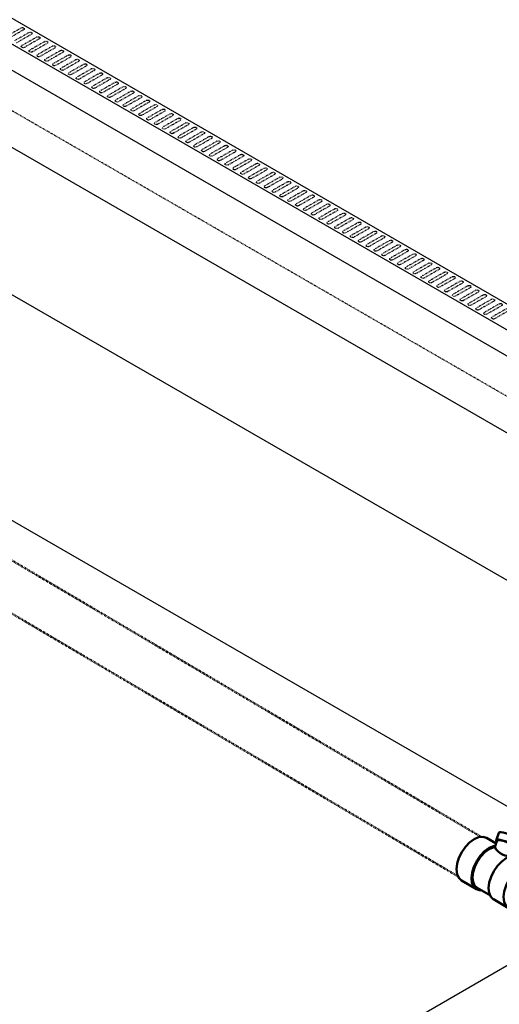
# Model space of a CAD drawing. Header units: inches. Extents: x -17970 to 20481, y 167 to 1796.
# Tile 16 of 29: x 977 to 1067, y 899 to 1084. Entities that reach past the tile are written whole.
import ezdxf
from ezdxf import colors
from ezdxf.entities.mleader import LeaderData, LeaderLine
from ezdxf.math import Vec2, Vec3

# ---------------------------------------------------------------- set-up
doc = ezdxf.new("R2010")
doc.units = ezdxf.units.IN
doc.header["$LTSCALE"] = 0.4
doc.header["$MEASUREMENT"] = 0
doc.linetypes.add('Dash - 1_16_', pattern=[0.1875, 0.125, -0.0625])
doc.linetypes.add('HIDDEN2', pattern=[0.1875, 0.125, -0.0625])
for name, color, linetype in [('G-ANNO-TTLB', 7, 'Continuous'), ('M-DETL-LIGHT', 1, 'Continuous'), ('P-PIPE', 3, 'Continuous'), ('S-ANNO-DIMS', 1, 'Continuous')]:
    doc.layers.add(name, color=color, linetype=linetype)
doc.layers.add('M-SECT-PATT', color=9, linetype='Continuous', lineweight=18, true_color=0x808080)
doc.styles.add('Annotative', font='romans.shx', dxfattribs={"width": 0.8, "height": 0.125})

# ---------------------------------------------------------------- blocks, each defined once
blk = doc.blocks.new('Tee Reducing Sanitary - PVC - Sch 40 - DWV - Standard-V13-DRAINAGE ISOMETRIC')
at = {"layer": 'P-PIPE', "color": 90, "lineweight": 50}
for p, q in [((2531.38, -349.87), (2531.94, -351.27)), ((2535.6, -349.85), (2535.06, -348.41)), ((2537.41, -349.38), (2535.59, -350.45)), ((2531.36, -352.94), (2528.55, -354.6)), ((2532.45, -352.65), (2532.27, -352.75)), ((2539.3, -359.02), (2542.12, -357.36)), ((2536.67, -360.23), (2539.14, -358.77)), ((2533.25, -362.59), (2536.07, -360.93))]:
    blk.add_line(p, q, dxfattribs=at)
for points in [[(2534.62, -348.32, 0), (2534.26, -348.37, 0), (2533.83, -348.48, 0), (2533.36, -348.63, 0), (2532.87, -348.82, 0), (2532.42, -349.03, 0), (2532.01, -349.25, 0), (2531.69, -349.46, 0), (2531.47, -349.65, 0), (2531.38, -349.8, 0), (2531.38, -349.87, 0)], [(2535.06, -348.41, 0), (2535.03, -348.38, 0), (2534.88, -348.32, 0), (2534.62, -348.32, 0)], [(2532.19, -351.33, 0), (2532.09, -351.33, 0), (2531.94, -351.27, 0), (2531.92, -351.16, 0), (2532.01, -351.01, 0), (2532.23, -350.82, 0), (2532.55, -350.61, 0), (2532.96, -350.39, 0), (2533.41, -350.18, 0), (2533.9, -350, 0), (2534.37, -349.84, 0), (2534.8, -349.74, 0), (2535.16, -349.68, 0)], [(2534.99, -349.78, 0), (2534.56, -349.85, 0), (2534.02, -350.01, 0), (2533.45, -350.22, 0), (2532.92, -350.47, 0), (2532.49, -350.72, 0), (2532.22, -350.95, 0), (2532.13, -351.15, 0)], [(2535.39, -349.89, 0), (2535.28, -349.79, 0), (2534.99, -349.78, 0)], [(2535.16, -349.68, 0), (2535.42, -349.68, 0), (2535.57, -349.74, 0), (2535.6, -349.85, 0), (2535.5, -350, 0), (2535.45, -350.04, 0)], [(2535.82, -351.13, 0), (2535.51, -350.2, 0), (2535.41, -349.93, 0), (2535.38, -349.86, 0)], [(2537.41, -349.38, 0), (2538.1, -349.17, 0)], [(2538.1, -349.17, 0), (2538.88, -349.25, 0), (2539.73, -349.61, 0), (2540.58, -350.23, 0), (2541.37, -351.06, 0), (2542.06, -352.05, 0), (2542.59, -353.13, 0), (2542.92, -354.22, 0), (2543.04, -355.26, 0), (2542.94, -356.17, 0), (2542.62, -356.89, 0), (2542.11, -357.37, 0)], [(2532.13, -351.15, 0), (2532.19, -351.31, 0), (2532.24, -351.47, 0), (2532.29, -351.63, 0), (2532.34, -351.79, 0), (2532.38, -351.96, 0), (2532.41, -352.13, 0), (2532.44, -352.3, 0), (2532.46, -352.47, 0), (2532.45, -352.65, 0)], [(2538.62, -359.24, 0), (2539.29, -359.03, 0), (2539.81, -358.55, 0), (2540.13, -357.83, 0), (2540.23, -356.92, 0), (2540.11, -355.88, 0), (2539.77, -354.79, 0), (2539.24, -353.71, 0), (2538.56, -352.72, 0), (2537.77, -351.88, 0), (2536.92, -351.27, 0), (2536.07, -350.9, 0), (2535.73, -350.87, 0)], [(2535.82, -351.13, 0), (2536.13, -351.17, 0), (2536.92, -351.5, 0), (2537.71, -352.08, 0), (2538.46, -352.86, 0), (2539.1, -353.79, 0), (2539.59, -354.8, 0), (2539.91, -355.83, 0), (2540.02, -356.8, 0), (2539.92, -357.65, 0), (2539.63, -358.33, 0), (2539.14, -358.77, 0)], [(2531.36, -352.95, 0), (2531.37, -352.94, 0), (2532.05, -352.73, 0)], [(2532.05, -352.73, 0), (2532.83, -352.81, 0), (2533.68, -353.17, 0), (2534.53, -353.79, 0), (2535.32, -354.62, 0), (2536.01, -355.61, 0), (2536.54, -356.69, 0), (2536.87, -357.79, 0), (2536.99, -358.83, 0), (2536.89, -359.74, 0), (2536.57, -360.46, 0), (2536.06, -360.94, 0)], [(2529.23, -354.39, 0), (2528.56, -354.6, 0), (2528.08, -355.04, 0)], [(2532.57, -362.8, 0), (2533.24, -362.59, 0), (2533.76, -362.12, 0), (2534.08, -361.4, 0), (2534.18, -360.49, 0), (2534.06, -359.45, 0), (2533.72, -358.35, 0), (2533.19, -357.27, 0), (2532.51, -356.28, 0), (2531.72, -355.45, 0), (2530.87, -354.83, 0), (2530.02, -354.47, 0), (2529.23, -354.39, 0)], [(2538.4, -359.21, 0), (2538.62, -359.24, 0)], [(2532.35, -362.78, 0), (2532.57, -362.8, 0)]]:
    blk.add_polyline3d(points, dxfattribs=at)
blk.add_arc((2533.21, -349.83), 2.92, 254.8467, 333.4546, dxfattribs=at)
blk = doc.blocks.new('ALTERNATE ISOMETRIC')
at = {"layer": 'M-DETL-LIGHT'}
for p, q in [((558.18, 1325.24), (1376.03, 853.05)), ((1371.79, 850.6), (553.94, 1322.79)), ((553.94, 1317.89), (1371.79, 845.7))]:
    blk.add_line(p, q, dxfattribs=at)
at = {"layer": 'M-DETL-LIGHT', "linetype": 'HIDDEN2'}
for p, q in [((976.92, 1082.63), (974.13, 1081.04)), ((977.39, 1082.3), (974.55, 1080.67)), ((978.4, 1081.78), (975.61, 1080.19)), ((978.86, 1081.45), (976.02, 1079.82)), ((979.87, 1080.93), (977.08, 1079.34)), ((980.34, 1080.6), (977.5, 1078.97)), ((981.35, 1080.08), (978.56, 1078.49)), ((981.81, 1079.74), (978.97, 1078.12)), ((982.82, 1079.23), (980.03, 1077.63)), ((983.29, 1078.89), (980.45, 1077.27)), ((984.3, 1078.38), (981.51, 1076.78)), ((984.76, 1078.04), (981.92, 1076.42)), ((985.77, 1077.53), (982.98, 1075.93)), ((986.24, 1077.19), (983.4, 1075.57)), ((987.24, 1076.68), (984.45, 1075.08)), ((987.71, 1076.34), (984.87, 1074.72)), ((988.72, 1075.82), (985.93, 1074.23)), ((989.18, 1075.49), (986.34, 1073.86)), ((990.19, 1074.97), (987.4, 1073.38)), ((990.66, 1074.64), (987.82, 1073.01)), ((991.67, 1074.12), (988.88, 1072.53)), ((992.13, 1073.79), (989.29, 1072.16)), ((993.14, 1073.27), (990.35, 1071.68)), ((993.61, 1072.94), (990.77, 1071.31)), ((994.62, 1072.42), (991.83, 1070.82)), ((995.08, 1072.08), (992.24, 1070.46)), ((996.09, 1071.57), (993.3, 1069.97)), ((996.56, 1071.23), (993.72, 1069.61)), ((997.56, 1070.72), (994.77, 1069.12)), ((998.03, 1070.38), (995.19, 1068.76)), ((999.04, 1069.87), (996.25, 1068.27)), ((999.5, 1069.53), (996.66, 1067.91)), ((1000.51, 1069.02), (997.72, 1067.42)), ((1000.98, 1068.68), (998.14, 1067.05)), ((1001.99, 1068.16), (999.2, 1066.57)), ((1002.45, 1067.83), (999.61, 1066.2)), ((1003.46, 1067.31), (1000.67, 1065.72)), ((1003.93, 1066.98), (1001.09, 1065.35)), ((1004.94, 1066.46), (1002.15, 1064.87)), ((1005.4, 1066.13), (1002.56, 1064.5)), ((1006.41, 1065.61), (1003.62, 1064.02)), ((1006.88, 1065.27), (1004.03, 1063.65)), ((1007.88, 1064.76), (1005.09, 1063.16)), ((1008.35, 1064.42), (1005.51, 1062.8)), ((1009.36, 1063.91), (1006.57, 1062.31)), ((1009.82, 1063.57), (1006.98, 1061.95)), ((1010.83, 1063.06), (1008.04, 1061.46)), ((1011.3, 1062.72), (1008.46, 1061.1)), ((1012.31, 1062.21), (1009.52, 1060.61)), ((1012.77, 1061.87), (1009.93, 1060.25)), ((1013.78, 1061.36), (1010.99, 1059.76)), ((1014.25, 1061.02), (1011.41, 1059.39)), ((1015.26, 1060.5), (1012.47, 1058.91)), ((1015.72, 1060.17), (1012.88, 1058.54)), ((1016.73, 1059.65), (1013.94, 1058.06)), ((1017.2, 1059.32), (1014.35, 1057.69)), ((1018.2, 1058.8), (1015.41, 1057.21)), ((1018.67, 1058.47), (1015.83, 1056.84)), ((1019.68, 1057.95), (1016.89, 1056.36)), ((1020.14, 1057.61), (1017.3, 1055.99)), ((1021.15, 1057.1), (1018.36, 1055.5)), ((1021.62, 1056.76), (1018.78, 1055.14)), ((1022.63, 1056.25), (1019.84, 1054.65)), ((1023.09, 1055.91), (1020.25, 1054.29)), ((1024.1, 1055.4), (1021.31, 1053.8)), ((1024.57, 1055.06), (1021.73, 1053.44)), ((1025.57, 1054.55), (1022.78, 1052.95)), ((1026.04, 1054.21), (1023.2, 1052.59)), ((1027.05, 1053.69), (1024.26, 1052.1)), ((1027.52, 1053.36), (1024.67, 1051.73)), ((1028.52, 1052.84), (1025.73, 1051.25)), ((1028.99, 1052.51), (1026.15, 1050.88)), ((1030, 1051.99), (1027.21, 1050.4)), ((1030.46, 1051.66), (1027.62, 1050.03)), ((1031.47, 1051.14), (1028.68, 1049.55)), ((1031.94, 1050.8), (1029.1, 1049.18)), ((1032.95, 1050.29), (1030.16, 1048.69)), ((1033.41, 1049.95), (1030.57, 1048.33)), ((1034.42, 1049.44), (1031.63, 1047.84)), ((1034.89, 1049.1), (1032.05, 1047.48)), ((1035.89, 1048.59), (1033.1, 1046.99)), ((1036.36, 1048.25), (1033.52, 1046.63)), ((1037.37, 1047.74), (1034.58, 1046.14)), ((1037.84, 1047.4), (1034.99, 1045.78)), ((1038.84, 1046.89), (1036.05, 1045.29)), ((1039.31, 1046.55), (1036.47, 1044.92)), ((1040.32, 1046.03), (1037.53, 1044.44)), ((1040.78, 1045.7), (1037.94, 1044.07)), ((1041.79, 1045.18), (1039, 1043.59)), ((1042.26, 1044.85), (1039.42, 1043.22)), ((1043.27, 1044.33), (1040.48, 1042.74)), ((1043.73, 1044), (1040.89, 1042.37)), ((1044.74, 1043.48), (1041.95, 1041.89)), ((1045.21, 1043.14), (1042.37, 1041.52)), ((1046.21, 1042.63), (1043.42, 1041.03)), ((1046.68, 1042.29), (1043.84, 1040.67)), ((1047.69, 1041.78), (1044.9, 1040.18)), ((1048.15, 1041.44), (1045.31, 1039.82)), ((1049.16, 1040.93), (1046.37, 1039.33)), ((1049.63, 1040.59), (1046.79, 1038.97)), ((1050.64, 1040.08), (1047.85, 1038.48)), ((1051.1, 1039.74), (1048.26, 1038.12)), ((1052.11, 1039.22), (1049.32, 1037.63)), ((1052.58, 1038.89), (1049.74, 1037.26)), ((1053.59, 1038.37), (1050.8, 1036.78)), ((1054.05, 1038.04), (1051.21, 1036.41)), ((1055.06, 1037.52), (1052.27, 1035.93)), ((1055.53, 1037.19), (1052.69, 1035.56)), ((1056.53, 1036.67), (1053.74, 1035.08)), ((1057, 1036.34), (1054.16, 1034.71)), ((1058.01, 1035.82), (1055.22, 1034.22)), ((1058.47, 1035.48), (1055.63, 1033.86)), ((1059.48, 1034.97), (1056.69, 1033.37)), ((1059.95, 1034.63), (1057.11, 1033.01)), ((1060.96, 1034.12), (1058.17, 1032.52)), ((1061.42, 1033.78), (1058.58, 1032.16)), ((1062.43, 1033.27), (1059.64, 1031.67)), ((1062.9, 1032.93), (1060.06, 1031.31)), ((1063.91, 1032.42), (1061.12, 1030.82)), ((1064.37, 1032.08), (1061.53, 1030.45)), ((1065.38, 1031.56), (1062.59, 1029.97)), ((1065.85, 1031.23), (1063.01, 1029.6)), ((1066.85, 1030.71), (1064.06, 1029.12)), ((1067.32, 1030.38), (1064.48, 1028.75)), ((1068.33, 1029.86), (1065.54, 1028.27)), ((1068.79, 1029.53), (1065.95, 1027.9))]:
    blk.add_line(p, q, dxfattribs=at)
at = {"layer": 'M-DETL-LIGHT', "linetype": 'HIDDEN2', "extrusion": (0, 0, -1)}
for centre, start_param, end_param in [((977.15, 1082.46), 4.095331, 7.203451), ((978.63, 1081.61), 4.095331, 7.203451), ((980.1, 1080.76), 4.095331, 7.203451), ((977.31, 1079.17), 0.920266, 4.095331), ((981.58, 1079.91), 4.095331, 7.203451), ((983.05, 1079.06), 4.095331, 7.203451), ((978.79, 1078.31), 0.920266, 4.095331), ((980.26, 1077.46), 0.920266, 4.095331), ((981.73, 1076.61), 0.920266, 4.095331), ((984.52, 1078.21), 4.095331, 7.203451), ((986, 1077.36), 4.095331, 7.203451), ((987.47, 1076.5), 4.095331, 7.203451), ((983.21, 1075.76), 0.920266, 4.095331), ((984.68, 1074.91), 0.920266, 4.095331), ((988.95, 1075.65), 4.095331, 7.203451), ((990.42, 1074.8), 4.095331, 7.203451), ((986.16, 1074.06), 0.920266, 4.095331), ((987.63, 1073.21), 0.920266, 4.095331), ((991.9, 1073.95), 4.095331, 7.203451), ((993.37, 1073.1), 4.095331, 7.203451), ((989.11, 1072.36), 0.920266, 4.095331), ((990.58, 1071.5), 0.920266, 4.095331), ((994.84, 1072.25), 4.095331, 7.203451), ((996.32, 1071.4), 4.095331, 7.203451), ((992.05, 1070.65), 0.920266, 4.095331), ((993.53, 1069.8), 0.920266, 4.095331), ((997.79, 1070.55), 4.095331, 7.203451), ((999.27, 1069.7), 4.095331, 7.203451), ((995, 1068.95), 0.920266, 4.095331), ((996.48, 1068.1), 0.920266, 4.095331), ((997.95, 1067.25), 0.920266, 4.095331), ((1000.74, 1068.84), 4.095331, 7.203451), ((1002.22, 1067.99), 4.095331, 7.203451), ((1003.69, 1067.14), 4.095331, 7.203451), ((999.43, 1066.4), 0.920266, 4.095331), ((1000.9, 1065.55), 0.920266, 4.095331), ((1005.16, 1066.29), 4.095331, 7.203451), ((1006.64, 1065.44), 4.095331, 7.203451), ((1002.37, 1064.7), 0.920266, 4.095331), ((1003.85, 1063.84), 0.920266, 4.095331), ((1008.11, 1064.59), 4.095331, 7.203451), ((1009.59, 1063.74), 4.095331, 7.203451), ((1005.32, 1062.99), 0.920266, 4.095331), ((1006.8, 1062.14), 0.920266, 4.095331), ((1011.06, 1062.89), 4.095331, 7.203451), ((1012.54, 1062.04), 4.095331, 7.203451), ((1008.27, 1061.29), 0.920266, 4.095331), ((1009.75, 1060.44), 0.920266, 4.095331), ((1014.01, 1061.18), 4.095331, 7.203451), ((1015.48, 1060.33), 4.095331, 7.203451), ((1011.22, 1059.59), 0.920266, 4.095331), ((1012.69, 1058.74), 0.920266, 4.095331), ((1016.96, 1059.48), 4.095331, 7.203451), ((1018.43, 1058.63), 4.095331, 7.203451), ((1014.17, 1057.89), 0.920266, 4.095331), ((1015.64, 1057.04), 0.920266, 4.095331), ((1017.12, 1056.18), 0.920266, 4.095331), ((1019.91, 1057.78), 4.095331, 7.203451), ((1021.38, 1056.93), 4.095331, 7.203451), ((1022.85, 1056.08), 4.095331, 7.203451), ((1018.59, 1055.33), 0.920266, 4.095331), ((1020.06, 1054.48), 0.920266, 4.095331), ((1024.33, 1055.23), 4.095331, 7.203451), ((1025.8, 1054.37), 4.095331, 7.203451), ((1021.54, 1053.63), 0.920266, 4.095331), ((1023.01, 1052.78), 0.920266, 4.095331), ((1027.28, 1053.52), 4.095331, 7.203451), ((1028.75, 1052.67), 4.095331, 7.203451), ((1024.49, 1051.93), 0.920266, 4.095331), ((1025.96, 1051.08), 0.920266, 4.095331), ((1030.23, 1051.82), 4.095331, 7.203451), ((1031.7, 1050.97), 4.095331, 7.203451), ((1027.44, 1050.23), 0.920266, 4.095331), ((1028.91, 1049.37), 0.920266, 4.095331), ((1033.17, 1050.12), 4.095331, 7.203451), ((1034.65, 1049.27), 4.095331, 7.203451), ((1030.38, 1048.52), 0.920266, 4.095331), ((1031.86, 1047.67), 0.920266, 4.095331), ((1033.33, 1046.82), 0.920266, 4.095331), ((1036.12, 1048.42), 4.095331, 7.203451), ((1037.6, 1047.57), 4.095331, 7.203451), ((1034.81, 1045.97), 0.920266, 4.095331), ((1036.28, 1045.12), 0.920266, 4.095331), ((1039.07, 1046.71), 4.095331, 7.203451), ((1040.55, 1045.86), 4.095331, 7.203451), ((1042.02, 1045.01), 4.095331, 7.203451), ((1037.76, 1044.27), 0.920266, 4.095331), ((1039.23, 1043.42), 0.920266, 4.095331), ((1043.49, 1044.16), 4.095331, 7.203451), ((1044.97, 1043.31), 4.095331, 7.203451), ((1040.7, 1042.57), 0.920266, 4.095331), ((1042.18, 1041.71), 0.920266, 4.095331), ((1046.44, 1042.46), 4.095331, 7.203451), ((1047.92, 1041.61), 4.095331, 7.203451), ((1043.65, 1040.86), 0.920266, 4.095331), ((1045.13, 1040.01), 0.920266, 4.095331), ((1049.39, 1040.76), 4.095331, 7.203451), ((1050.87, 1039.9), 4.095331, 7.203451), ((1046.6, 1039.16), 0.920266, 4.095331), ((1048.08, 1038.31), 0.920266, 4.095331), ((1052.34, 1039.05), 4.095331, 7.203451), ((1053.81, 1038.2), 4.095331, 7.203451), ((1049.55, 1037.46), 0.920266, 4.095331), ((1051.02, 1036.61), 0.920266, 4.095331), ((1052.5, 1035.76), 0.920266, 4.095331), ((1055.29, 1037.35), 4.095331, 7.203451), ((1056.76, 1036.5), 4.095331, 7.203451), ((1058.24, 1035.65), 4.095331, 7.203451), ((1053.97, 1034.9), 0.920266, 4.095331), ((1055.45, 1034.05), 0.920266, 4.095331), ((1059.71, 1034.8), 4.095331, 7.203451), ((1061.19, 1033.95), 4.095331, 7.203451), ((1056.92, 1033.2), 0.920266, 4.095331), ((1058.4, 1032.35), 0.920266, 4.095331), ((1062.66, 1033.1), 4.095331, 7.203451), ((1064.13, 1032.24), 4.095331, 7.203451), ((1059.87, 1031.5), 0.920266, 4.095331), ((1061.34, 1030.65), 0.920266, 4.095331), ((1065.61, 1031.39), 4.095331, 7.203451), ((1067.08, 1030.54), 4.095331, 7.203451), ((1062.82, 1029.8), 0.920266, 4.095331), ((1064.29, 1028.95), 0.920266, 4.095331), ((1065.77, 1028.1), 0.920266, 4.095331)]:
    blk.add_ellipse(centre, major_axis=(0.355, 0.042), ratio=0.675017, start_param=start_param, end_param=end_param, dxfattribs=at)
at = {"layer": 'M-SECT-PATT', "lineweight": -3}
for p, q in [((1135.63, 967.51), (521.15, 1322.28)), ((1117.03, 950.54), (623.47, 1235.49)), ((1095.88, 920.24), (623.47, 1192.98)), ((1027.19, 882.48), (1115.5, 933.47))]:
    blk.add_line(p, q, dxfattribs=at)
at = {"layer": 'M-SECT-PATT', "linetype": 'HIDDEN2', "lineweight": -3}
blk.add_line((1368.93, 839.74), (537.54, 1319.74), dxfattribs=at)
at = {"layer": 'P-PIPE', "color": 90, "linetype": 'Dash - 1_16_', "lineweight": 50}
for p, q in [((907.57, 1022.28), (1063.47, 930.39)), ((1059.06, 922.99), (903.24, 1014.82))]:
    blk.add_line(p, q, dxfattribs=at)
at = {"layer": 'P-PIPE', "color": 90, "lineweight": 50, "xscale": -1}
blk.add_blockref('Tee Reducing Sanitary - PVC - Sch 40 - DWV - Standard-V13-DRAINAGE ISOMETRIC', (3601.85, 1279.58), dxfattribs=at)
at = {"layer": 'S-ANNO-DIMS', "lineweight": -3}
ml = blk.add_multileader_mtext('Standard', dxfattribs=at)
ml.set_content('MECHANICAL ROOM VENTILATION PIPES REF: S706A', color=2, style='Annotative')
ml.set_leader_properties()
ml.build(insert=Vec2(0, 0))
ml.multileader.update_dxf_attribs({"dogleg_length": 0.36, "arrow_head_size": 17.28, "scale": 96})
ctx = ml.context
ctx.base_point, ctx.scale, ctx.char_height, ctx.arrow_head_size, ctx.landing_gap_size, ctx.plane_origin = Vec3(827.09, 835.08), 96, 12, 17.28, 8.64, Vec3(1017.73, 669.15)
ctx.text_align_type = 2
notes = []
notes.append((ctx, [(1, (1, 1, 0), (1026.78, 835.08), (-1, 0), 48.92, [(1, [(1222.93, 940.41), (1264.93, 915.9)], 0, [])])]))
ctx.mtext.insert, ctx.mtext.width, ctx.mtext.defined_height, ctx.mtext.alignment, ctx.mtext.flow_direction = Vec3(969.22, 841.08), 162.439, 120.6, 3, 5
ml = blk.add_multileader_mtext('Standard', dxfattribs=at)
ml.set_content('8"%%C SOLID PVC DRAIN DROP DOWN BELOW HEADWALL FOOTING', color=2, style='Annotative')
ml.set_leader_properties()
ml.build(insert=Vec2(0, 0))
ml.multileader.update_dxf_attribs({"text_right_attachment_type": 3, "dogleg_length": 0.36, "arrow_head_size": 17.28, "scale": 96})
ctx = ml.context
ctx.base_point, ctx.scale, ctx.char_height, ctx.arrow_head_size, ctx.landing_gap_size, ctx.plane_origin = Vec3(802.51, 921.42), 96, 12, 17.28, 8.64, Vec3(745.66, 894.81)
ctx.right_attachment, ctx.text_align_type = 3, 2
notes.append((ctx, [(1, (1, 1, 0), (1031.09, 879.13), (-1, 0), 52.67, [(0, [(1096.55, 889.99)], 0, [])])]))
ctx.mtext.insert, ctx.mtext.width, ctx.mtext.defined_height, ctx.mtext.alignment, ctx.mtext.flow_direction = Vec3(969.78, 927.42), 197.2868, 140.36, 3, 5
for ctx, leaders in notes:
    for number, flags, end, landing, length, lines in leaders:
        leader = LeaderData()
        leader.index, (leader.has_last_leader_line, leader.has_dogleg_vector, leader.attachment_direction) = number, flags
        leader.last_leader_point, leader.dogleg_vector, leader.dogleg_length = Vec3(end), Vec3(landing), length
        for number, points, colour, breaks in lines:
            line = LeaderLine()
            line.index, line.vertices, line.color, line.breaks = number, Vec3.list(points), colors.encode_raw_color(colour), breaks
            leader.lines.append(line)
        ctx.leaders.append(leader)

msp = doc.modelspace()

# ---------------------------------------------------------------- block references
at = {"layer": 'G-ANNO-TTLB'}
msp.add_blockref('ALTERNATE ISOMETRIC', (0, 0), dxfattribs=at)

doc.saveas('drawing.dxf')
